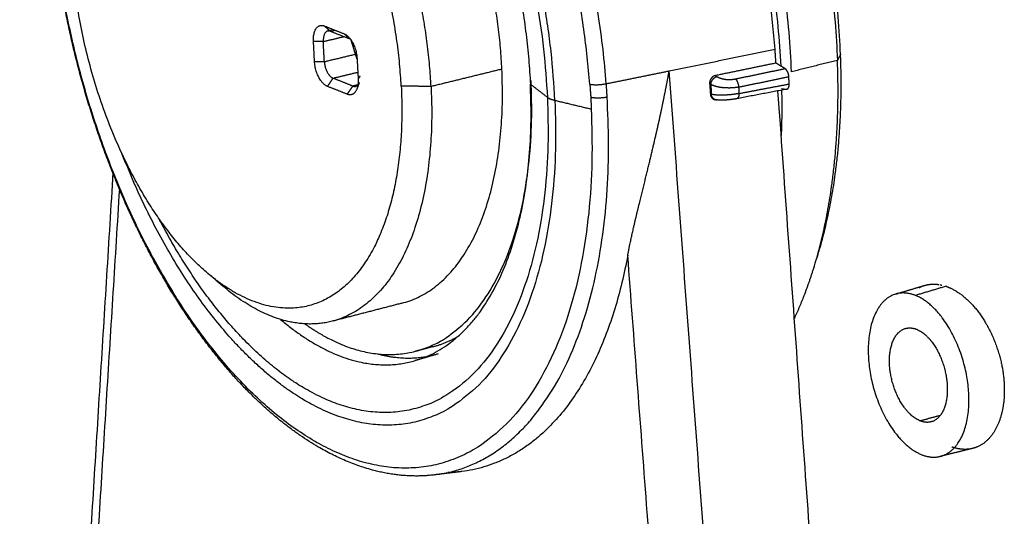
# Model space of a CAD drawing. Header units: millimetres. Extents: x 9946 to 11276, y -4769 to -3439.
# Tile 2 of 100: x 10092 to 10199, y -4258 to -4204. Entities that reach past the tile are written whole.
import ezdxf

# ---------------------------------------------------------------- set-up
doc = ezdxf.new("R2010")
doc.units = ezdxf.units.MM
doc.layers.add('ROXX NEO mini i_Fixture', color=7, linetype='Continuous', true_color=0x000000)

msp = doc.modelspace()

# ---------------------------------------------------------------- linework, layer by layer
at = {"layer": 'ROXX NEO mini i_Fixture', "color": 18, "lineweight": -3, "true_color": 0x000000}
for points, weights, degree in [([(10174.28, -4206.98), (10170.57, -4155.36), (10139.99, -4143.94)], [849.773080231, 616.592051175, 863.845280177], 2), ([(10176.08, -4209.44), (10174.59, -4172.1), (10152.93, -4151.12)], [851.18435833, 697.364614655, 856.600543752], 2), ([(10158.71, -4150.76), (10179.7, -4171.87), (10181.09, -4208.19)], [858.700297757, 705.089401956, 853.73579833], 2), ([(10151.79, -4151.37), (10173.05, -4171.98), (10174.9, -4208.81)], [856.026469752, 700.462797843, 849.010721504], 2), ([(10181.43, -4207.53), (10180.08, -4172.26), (10159.69, -4151.74)], [855.074657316, 706.381592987, 859.904981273], 2), ([(10133.47, -4211), (10132.42, -4190.2), (10120.73, -4177.82)], [848.035901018, 703.633186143, 850.856628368], 2), ([(10112.32, -4231.42), (10098.89, -4220.03), (10097.51, -4196.73)], [873.195156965, 698.815031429, 877.758258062], 2), ([(10123.89, -4206.12), (10123.77, -4203.92), (10125.07, -4204.43)], [855.472620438, 604.572185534, 853.942682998], 2), ([(10125.07, -4204.43), (10125.41, -4204.72), (10125.75, -4205.01)], [853.942682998, 854.181887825, 854.421092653], 2), ([(10125.07, -4204.43), (10126.15, -4204.86), (10127.23, -4205.29)], [853.942682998, 853.066434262, 852.190185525], 2), ([(10125.46, -4204.98), (10125.68, -4204.93), (10125.91, -4204.88)], [764.621967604, 764.721592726, 764.821217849], 2), ([(10125.75, -4205.01), (10126, -4204.95), (10126.24, -4204.89)], [854.421092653, 854.541752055, 854.662411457], 2), ([(10125.46, -4204.98), (10124.91, -4205.12), (10124.96, -4206.14)], [854.683501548, 701.643959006, 855.441050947], 2), ([(10124.96, -4206.14), (10126.1, -4205.86), (10127.23, -4205.59)], [855.441050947, 856.000828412, 856.560605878], 2), ([(10125.75, -4205.01), (10125.6, -4204.95), (10125.46, -4204.98)], [854.421092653, 841.231560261, 854.683501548], 2), ([(10125.75, -4205.01), (10126.83, -4205.44), (10127.92, -4205.86)], [854.421092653, 853.544843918, 852.668595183], 2), ([(10125.93, -4204.97), (10125.95, -4205.03), (10125.97, -4205.09)], [863.214656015, 863.462999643, 863.714888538], 2), ([(10127.23, -4205.29), (10128.54, -4205.8), (10128.65, -4208.01)], [852.190185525, 601.84593928, 851.617126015], 2), ([(10127.88, -4205.84), (10127.56, -4205.56), (10127.23, -4205.29)], [852.644377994, 852.41728176, 852.190185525], 2), ([(10127.52, -4205.52), (10127.55, -4205.51), (10127.59, -4205.5)], [856.704760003, 856.722582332, 856.740404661], 2), ([(10124.96, -4206.14), (10124.43, -4206.13), (10123.89, -4206.12)], [855.441050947, 855.456835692, 855.472620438], 2), ([(10124, -4208.32), (10123.95, -4207.22), (10123.89, -4206.12)], [855.951059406, 855.711839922, 855.472620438], 2), ([(10125.08, -4208.33), (10125.02, -4207.23), (10124.96, -4206.14)], [855.919489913, 855.68027043, 855.441050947], 2), ([(10162.73, -4209.34), (10168.52, -4208.15), (10174.28, -4206.98)], [845.173196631, 847.473138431, 849.773080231], 2), ([(10174.38, -4208.49), (10174.33, -4207.73), (10174.28, -4206.98)], [850.058859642, 849.915969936, 849.773080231], 2), ([(10125.08, -4208.33), (10126.79, -4207.92), (10128.49, -4207.51)], [855.919489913, 856.765354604, 857.611219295], 2), ([(10128.65, -4208.01), (10128.71, -4209.11), (10128.77, -4210.21)], [851.617126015, 851.856345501, 852.095564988], 2), ([(10178.82, -4229.87), (10181.92, -4220.12), (10181.43, -4207.53)], [863.010133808, 834.251187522, 855.074657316], 2), ([(10181.43, -4207.53), (10181.26, -4207.86), (10181.09, -4208.19)], [855.074657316, 854.405227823, 853.73579833], 2), ([(10125.41, -4211.03), (10124.12, -4210.51), (10124, -4208.32)], [855.37799989, 605.587105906, 855.951059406], 2), ([(10124, -4208.32), (10124.54, -4208.32), (10125.08, -4208.33)], [855.951059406, 855.93527466, 855.919489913], 2), ([(10125.08, -4208.33), (10125.16, -4209.8), (10126.02, -4210.14)], [855.919489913, 605.452013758, 855.537450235], 2), ([(10133.55, -4234.71), (10145.53, -4231.62), (10144.46, -4209.15)], [868.492056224, 709.403224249, 851.768352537], 2), ([(10144.46, -4209.15), (10140.6, -4210.1), (10136.73, -4211.05)], [851.768352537, 849.854772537, 847.941192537], 2), ([(10174.38, -4208.49), (10171.08, -4209.17), (10167.76, -4209.86)], [850.058859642, 848.736786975, 847.414714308], 2), ([(10169.95, -4210.22), (10172.66, -4209.65), (10175.37, -4209.09)], [847.19914413, 848.27967594, 849.36020775], 2), ([(10175.37, -4209.09), (10174.88, -4208.79), (10174.38, -4208.49)], [849.36020775, 849.709533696, 850.058859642], 2), ([(10175.79, -4209.97), (10175.78, -4209.76), (10175.67, -4209.43), (10175.5, -4209.18), (10175.37, -4209.09)], [849.217541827, 849.171666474, 849.178697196, 849.267272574, 849.36020775], 3), ([(10181.09, -4208.19), (10178.59, -4208.81), (10176.08, -4209.44)], [853.73579833, 852.46007833, 851.18435833], 2), ([(10178.41, -4231.17), (10181.59, -4221.14), (10181.09, -4208.19)], [861.891704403, 833.023378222, 853.73579833], 2), ([(10126.02, -4210.14), (10125.72, -4210.58), (10125.41, -4211.03)], [855.537450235, 855.457725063, 855.37799989], 2), ([(10126.02, -4210.14), (10127.38, -4209.81), (10128.73, -4209.48)], [855.537450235, 856.208559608, 856.87966898], 2), ([(10128.19, -4211), (10127.1, -4210.57), (10126.02, -4210.14)], [853.784952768, 854.661201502, 855.537450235], 2), ([(10128.77, -4210.21), (10128.8, -4210.84), (10128.63, -4211.3)], [852.095564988, 819.471000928, 852.506800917], 2), ([(10128.98, -4209.88), (10128.87, -4210.05), (10128.77, -4210.21)], [852.764994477, 852.430279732, 852.095564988], 2), ([(10155.86, -4210.74), (10159.3, -4210.04), (10162.73, -4209.34)], [842.461024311, 843.817110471, 845.173196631], 2), ([(10158.2, -4229.48), (10158.35, -4228.67), (10158.69, -4227.06), (10159.22, -4224.81), (10159.74, -4222.7), (10160.23, -4220.71), (10160.69, -4218.83), (10161.12, -4217.01), (10161.52, -4215.27), (10161.88, -4213.63), (10162.2, -4212.07), (10162.49, -4210.6), (10162.65, -4209.74), (10162.73, -4209.34)], [849.431182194, 849.087792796, 848.484338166, 847.777884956, 847.213876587, 846.7581965, 846.382656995, 846.068769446, 845.809030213, 845.595475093, 845.420244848, 845.276897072, 845.204979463, 845.173196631], 3), ([(10179.43, -4434.07), (10171.29, -4324.59), (10162.73, -4209.34)], [889.688749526, 867.430973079, 845.173196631], 2), ([(10167.76, -4209.86), (10167.53, -4209.91), (10167.27, -4210.15), (10167.12, -4210.5), (10167.14, -4210.74)], [847.414714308, 847.324960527, 847.248631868, 847.24091857, 847.287309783], 3), ([(10167.27, -4210.82), (10167.31, -4210.14), (10167.93, -4209.96)], [847.193777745, 606.700337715, 847.294895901], 2), ([(10167.76, -4209.86), (10167.84, -4209.91), (10167.93, -4209.96)], [847.414714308, 847.354805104, 847.294895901], 2), ([(10167.93, -4209.96), (10167.99, -4210), (10168.13, -4210.07), (10168.35, -4210.15), (10168.58, -4210.21), (10168.79, -4210.25), (10168.98, -4210.27), (10169.17, -4210.28), (10169.35, -4210.28), (10169.54, -4210.27), (10169.73, -4210.26), (10169.88, -4210.23), (10169.95, -4210.22)], [847.294895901, 847.249395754, 847.172989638, 847.093686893, 847.045291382, 847.021172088, 847.014902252, 847.021941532, 847.040871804, 847.072918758, 847.121521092, 847.169988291, 847.19914413], 3), ([(10169.95, -4210.22), (10170.27, -4210.48), (10170.3, -4211.11)], [847.19914413, 642.144465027, 847.03020126], 2), ([(10170.3, -4211.11), (10173.05, -4210.54), (10175.79, -4209.97)], [847.03020126, 848.123871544, 849.217541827], 2), ([(10175.82, -4210.77), (10175.8, -4210.37), (10175.79, -4209.97)], [849.389815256, 849.303678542, 849.217541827], 2), ([(10127.58, -4211.89), (10126.5, -4211.46), (10125.41, -4211.03)], [853.625502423, 854.501751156, 855.37799989], 2), ([(10136.73, -4211.05), (10137.86, -4233.6), (10125.93, -4236.68)], [847.941192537, 706.23397563, 864.664896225], 2), ([(10127.58, -4211.89), (10127.88, -4211.45), (10128.19, -4211)], [853.625502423, 853.705227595, 853.784952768], 2), ([(10128.63, -4211.3), (10128.3, -4212.18), (10127.58, -4211.89)], [852.506800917, 745.640218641, 853.625502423], 2), ([(10128.19, -4211), (10128.67, -4211.19), (10128.89, -4210.6)], [853.784952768, 745.949849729, 853.039151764], 2), ([(10128.81, -4210.85), (10128.5, -4210.93), (10128.19, -4211)], [854.094992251, 853.939972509, 853.784952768], 2), ([(10128.89, -4210.6), (10128.8, -4210.83), (10128.72, -4211.07), (10128.63, -4211.3)], [737.748476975, 737.595009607, 737.441542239, 737.288074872], 3), ([(10136.73, -4211.05), (10135.1, -4211.02), (10133.47, -4211)], [847.941192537, 847.988546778, 848.035901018], 2), ([(10134.99, -4240.98), (10148.8, -4236.91), (10147.57, -4210.79)], [867.868757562, 712.436934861, 848.459545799], 2), ([(10149.43, -4212.23), (10148.5, -4211.51), (10147.57, -4210.79)], [845.565388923, 847.012467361, 848.459545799], 2), ([(10154.06, -4210.8), (10154.87, -4210.94), (10155.86, -4210.74)], [842.472596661, 687.53636452, 842.461024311], 2), ([(10154.06, -4210.8), (10154.11, -4211.51), (10154.16, -4212.21)], [842.472596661, 842.527288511, 842.746624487], 2), ([(10155.95, -4212.18), (10155.91, -4211.46), (10155.86, -4210.74)], [842.741204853, 842.51869111, 842.461024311], 2), ([(10167.14, -4210.74), (10167.18, -4211.31), (10167.22, -4211.88)], [847.287309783, 847.394888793, 847.502467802], 2), ([(10167.14, -4210.74), (10167.21, -4210.78), (10167.27, -4210.82)], [847.287309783, 847.240543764, 847.193777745], 2), ([(10167.27, -4210.82), (10167.29, -4211.36), (10167.32, -4211.9)], [847.193777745, 847.309488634, 847.425199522], 2), ([(10170.3, -4211.11), (10170.19, -4211.13), (10169.98, -4211.17), (10169.68, -4211.2), (10169.4, -4211.21), (10169.13, -4211.21), (10168.85, -4211.2), (10168.56, -4211.18), (10168.24, -4211.14), (10167.91, -4211.07), (10167.57, -4210.97), (10167.37, -4210.87), (10167.27, -4210.82)], [847.03020126, 846.986608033, 846.913679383, 846.841442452, 846.794187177, 846.766924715, 846.757800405, 846.769062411, 846.807642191, 846.883450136, 847.005919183, 847.124481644, 847.193777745], 3), ([(10175.54, -4211.34), (10172.84, -4211.86), (10170.14, -4212.37)], [793.441472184, 792.426373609, 791.411275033], 2), ([(10170.3, -4211.11), (10170.32, -4211.46), (10170.33, -4211.81)], [847.03020126, 847.106014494, 847.181827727], 2), ([(10170.33, -4211.81), (10173.08, -4211.29), (10175.82, -4210.77)], [847.181827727, 848.285821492, 849.389815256], 2), ([(10174.99, -4211.28), (10175.22, -4211.31), (10175.46, -4211.35)], [850.235692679, 850.04163677, 849.847580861], 2), ([(10175.46, -4211.35), (10175.49, -4211.35), (10175.52, -4211.35), (10175.54, -4211.35)], [849.847580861, 849.822270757, 849.798160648, 849.775084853], 3), ([(10137.1, -4253.45), (10158.27, -4250.86), (10155.95, -4212.18)], [870.642707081, 684.007292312, 842.741204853], 2), ([(10149.43, -4212.23), (10149.69, -4212.43), (10150.25, -4212.56)], [845.565388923, 821.81394108, 844.900237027], 2), ([(10154.16, -4212.21), (10154.97, -4212.38), (10155.95, -4212.18)], [842.746624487, 687.764568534, 842.741204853], 2), ([(10154.16, -4212.21), (10154.19, -4212.86), (10154.22, -4213.51)], [842.746624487, 842.81100311, 843.016786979], 2), ([(10167.32, -4211.9), (10167.27, -4211.89), (10167.22, -4211.88)], [847.425199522, 847.463833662, 847.502467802], 2), ([(10170.33, -4211.81), (10170.13, -4211.85), (10169.7, -4211.92), (10169.03, -4211.98), (10168.4, -4212), (10167.81, -4211.98), (10167.46, -4211.93), (10167.32, -4211.9)], [847.181827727, 847.10024772, 846.97542869, 846.909035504, 846.956364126, 847.112937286, 847.306618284, 847.425199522], 3), ([(10167.84, -4212.5), (10167.39, -4212.44), (10167.32, -4211.9)], [847.742496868, 688.459043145, 847.425199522], 2), ([(10170.11, -4212.38), (10170.07, -4212.39), (10170.04, -4212.38)], [847.587409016, 843.777634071, 847.666118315], 2), ([(10170.33, -4211.81), (10170.35, -4212.33), (10170.11, -4212.38)], [847.181827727, 692.120514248, 847.587409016], 2), ([(10190.33, -4430.74), (10182.66, -4323.88), (10174.6, -4211.52)], [894.303804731, 872.468590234, 850.633375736], 2), ([(10174.99, -4211.43), (10175.05, -4213.94), (10174.95, -4216.38)], [840.374747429, 830.088462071, 821.807782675], 2), ([(10150.25, -4212.56), (10152.23, -4213.03), (10154.22, -4213.51)], [844.900237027, 843.958512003, 843.016786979], 2), ([(10167.84, -4212.5), (10167.87, -4212.5), (10167.91, -4212.49), (10167.95, -4212.48)], [847.86486879, 847.879493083, 847.894550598, 847.910097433], 3), ([(10102.2, -4220.8), (10102.19, -4220.89), (10102.18, -4220.98)], [901.774436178, 901.806120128, 901.837804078], 2), ([(10102.7, -4222.25), (10097.43, -4307), (10092.49, -4386.35)], [899.500173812, 930.174081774, 960.847989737], 2), ([(10158.2, -4229.48), (10154.16, -4251.36), (10140.08, -4253.09)], [849.431182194, 770.988304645, 872.131186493], 2), ([(10173.66, -4433.77), (10166.11, -4334.02), (10158.2, -4229.48)], [890.098562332, 869.764872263, 849.431182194], 2), ([(10107.43, -4231.61), (10107.42, -4231.7), (10107.42, -4231.79)], [919.02843366, 919.060790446, 919.093147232], 2), ([(10114.02, -4232.87), (10113.46, -4232.39), (10112.89, -4231.9), (10112.32, -4231.42)], [801.73613931, 801.221300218, 800.706461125, 800.191622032], 3), ([(10176.39, -4236.38), (10177.53, -4233.95), (10178.41, -4231.17)], [848.648995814, 853.263423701, 861.891704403], 2), ([(10187.44, -4233.71), (10188.49, -4233.4), (10189.54, -4233.08), (10190.59, -4232.77)], [758.609576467, 759.090470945, 759.571365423, 760.0522599], 3), ([(10192.95, -4232.86), (10191.27, -4233.36), (10189.6, -4233.86)], [857.578023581, 856.727527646, 855.877031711], 2), ([(10192.31, -4232.69), (10192.32, -4232.7), (10192.36, -4232.7), (10192.42, -4232.72), (10192.47, -4232.73), (10192.5, -4232.73)], [858.0182906, 858.005610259, 857.979246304, 857.935750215, 857.903125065, 857.885413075], 3), ([(10125.93, -4236.68), (10120.25, -4238.15), (10114.02, -4232.87)], [864.664896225, 826.76224623, 874.880584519], 2), ([(10189.6, -4233.86), (10188.46, -4233.41), (10187.44, -4233.71)], [855.877031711, 838.870004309, 857.709037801], 2), ([(10109.18, -4234.7), (10109.19, -4234.6), (10109.19, -4234.5)], [918.163998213, 918.129311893, 918.094625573], 2), ([(10133.55, -4234.71), (10129.75, -4235.69), (10125.93, -4236.68)], [772.520829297, 770.818706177, 769.116583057], 2), ([(10109.86, -4235.74), (10109.87, -4235.64), (10109.87, -4235.55)], [917.783236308, 917.748394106, 917.713551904], 2), ([(10120.3, -4236.48), (10128, -4243.04), (10134.99, -4240.98)], [833.883414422, 805.414942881, 867.868757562], 2), ([(10188.54, -4237.46), (10189.1, -4237.31), (10189.74, -4237.56)], [857.707082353, 840.4694634, 856.690377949], 2), ([(10136.93, -4239.46), (10138.35, -4239.09), (10139.66, -4238.34)], [869.480403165, 849.914301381, 834.855673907], 2), ([(10130.88, -4240.24), (10133.66, -4240.98), (10136.25, -4240.53)], [830.481619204, 837.895614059, 858.030597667], 2), ([(10137.51, -4240.24), (10136.25, -4240.61), (10134.99, -4240.98)], [769.785690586, 769.217340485, 768.648990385], 2), ([(10136.93, -4239.46), (10135.99, -4239.71), (10135.04, -4239.95)], [772.64368427, 772.218569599, 771.793454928], 2), ([(10190.1, -4247.55), (10191.22, -4247.24), (10192.34, -4246.94)], [858.891197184, 859.467899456, 860.044601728], 2), ([(10191.33, -4247.66), (10190.75, -4247.82), (10190.1, -4247.55)], [857.849008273, 840.846533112, 858.891197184], 2), ([(10195.84, -4250.57), (10194.66, -4250.86), (10193.48, -4251.15), (10192.3, -4251.44)], [763.110746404, 762.574238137, 762.03772987, 761.501221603], 3), ([(10190.24, -4251.23), (10191.32, -4251.68), (10192.3, -4251.44)], [859.704543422, 842.486762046, 857.955858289], 2), ([(10140.08, -4253.09), (10139.09, -4253.21), (10138.1, -4253.33), (10137.1, -4253.45)], [785.697659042, 785.250671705, 784.803684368, 784.356697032], 3), ([(10140.08, -4253.09), (10139.34, -4253.18), (10138.57, -4253.2)], [872.131186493, 864.480205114, 857.492183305], 2)]:
    msp.add_rational_spline(points, weights, degree=degree, dxfattribs=at)
for points, weights, degree, knots in [([(10155.86, -4210.74), (10153.77, -4183.29), (10139.38, -4163.69), (10125.24, -4144.43), (10111.36, -4149.47)], [842.461024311, 744.866256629, 844.939639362, 758.382868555, 866.508700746], 2, [-109.257502, -109.257502, -109.257502, -75.700039, -75.700039, -42.142575, -42.142575, -42.142575]), ([(10154.06, -4210.8), (10150.15, -4159.61), (10120.48, -4150.72), (10092.42, -4142.32), (10095.31, -4190.45)], [842.472596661, 596.662127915, 856.870262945, 630.893541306, 891.512652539], 2, [-106.858227, -106.858227, -106.858227, -53.429113, -53.429113, 0, 0, 0]), ([(10150.25, -4212.56), (10148.07, -4165.77), (10120.56, -4156.16), (10094.42, -4147.03), (10097.09, -4191.73)], [844.900237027, 590.39179527, 856.830202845, 621.349098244, 888.680474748], 2, [-98.102619, -98.102619, -98.102619, -49.05131, -49.05131, 0, 0, 0]), ([(10097.74, -4188.13), (10097.46, -4149.41), (10120.66, -4157.54), (10147.32, -4166.88), (10149.43, -4212.23)], [856.077306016, 636.136429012, 857.138694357, 591.072684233, 845.565388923], 2, [3.030464, 3.030464, 3.030464, 47.584863, 47.584863, 95.169726, 95.169726, 95.169726]), ([(10115.38, -4161.59), (10126.19, -4159.62), (10136.34, -4175.03), (10146.62, -4190.62), (10147.57, -4210.79)], [864.694305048, 762.699168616, 849.213608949, 753.606822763, 848.459545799], 2, [34.290347, 34.290347, 34.290347, 59.482422, 59.482422, 84.674498, 84.674498, 84.674498]), ([(10144.46, -4209.15), (10143.64, -4192.01), (10134.86, -4178.87), (10126.17, -4165.87), (10117.03, -4167.86)], [851.768352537, 755.056122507, 852.496013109, 762.945220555, 865.81611493], 2, [-71.314153, -71.314153, -71.314153, -49.852106, -49.852106, -28.390059, -28.390059, -28.390059]), ([(10136.73, -4211.05), (10135.88, -4193.83), (10127.1, -4180.63), (10118.41, -4167.56), (10109.32, -4169.53)], [847.941192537, 751.648696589, 848.66885311, 759.537794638, 861.988954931], 2, [-71.314153, -71.314153, -71.314153, -49.852106, -49.852106, -28.390059, -28.390059, -28.390059]), ([(10137.08, -4253.46), (10134.12, -4253.82), (10131.03, -4253.36), (10127.94, -4252.13), (10119.87, -4248.93), (10112.12, -4240.73), (10106.1, -4229.41), (10100.13, -4218.18), (10096.27, -4204.64), (10095.31, -4191.57), (10095.28, -4191.15), (10095.25, -4190.74), (10095.22, -4190.32)], [870.661293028, 873.238365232, 875.761136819, 878.169785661, 884.519640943, 889.665136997, 892.287931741, 894.905481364, 894.825170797, 892.077595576, 891.990368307, 891.900657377, 891.808502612], 3, [2.679049, 2.679049, 2.679049, 2.679049, 13.245178, 13.245178, 13.245178, 41.465321, 41.465321, 41.465321, 69.55963, 69.55963, 69.55963, 70.450997, 70.450997, 70.450997, 70.450997]), ([(10154.22, -4213.51), (10156.53, -4264.17), (10126.56, -4251.07), (10098.21, -4238.68), (10095.31, -4190.45)], [843.016786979, 603.904377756, 878.29769418, 638.196133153, 891.512652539], 2, [-108.669383, -108.669383, -108.669383, -54.334692, -54.334692, 0, 0, 0]), ([(10128.64, -4208.01), (10128.5, -4207.59), (10128.37, -4207.16), (10128.24, -4206.74), (10128.16, -4206.49), (10128.08, -4206.24), (10128.01, -4205.99)], [908.52984417, 908.548328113, 908.563681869, 908.575889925, 908.583015, 908.589068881, 908.59404903], 3, [37.377106, 37.377106, 37.377106, 37.377106, 38.305137, 38.305137, 38.305137, 38.846866, 38.846866, 38.846866, 38.846866]), ([(10133.47, -4211), (10134.25, -4226.31), (10127.57, -4232.61), (10121.01, -4238.8), (10112.32, -4231.42)], [848.035901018, 764.152663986, 859.164564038, 778.167870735, 873.195156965], 2, [-66.601764, -66.601764, -66.601764, -47.243192, -47.243192, -27.884619, -27.884619, -27.884619]), ([(10122.95, -4236.97), (10124.86, -4238.31), (10126.76, -4239.13), (10149.45, -4248.79), (10147.65, -4210.4)], [825.690184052, 847.446793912, 876.069659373, 606.438383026, 849.244756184], 2, [36.456985, 36.456985, 36.456985, 41.311943, 41.311943, 82.623887, 82.623887, 82.623887]), ([(10175.54, -4211.35), (10175.62, -4211.33), (10175.76, -4211.21), (10175.83, -4210.98), (10175.82, -4210.77)], [849.775084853, 849.701065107, 849.554552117, 849.435690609, 849.389815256], 3, [0.0876065, 0.0876065, 0.0876065, 0.0876065, 0.3686199, 0.7372397, 0.7372397, 0.7372397, 0.7372397]), ([(10149.43, -4212.23), (10151.5, -4256.55), (10125.33, -4245.24), (10114.96, -4240.76), (10106.99, -4225.42)], [845.565388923, 604.737356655, 876.463459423, 756.644650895, 758.469352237], 2, [0, 0, 0, 47.584863, 47.584863, 71.174834, 71.174834, 71.174834]), ([(10167.22, -4211.88), (10167.24, -4212.13), (10167.4, -4212.35), (10167.63, -4212.48), (10167.74, -4212.49)], [847.502467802, 847.548498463, 847.651878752, 847.770377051, 847.82272464], 3, [0, 0, 0, 0, 0.4030287, 0.6673055, 0.6673055, 0.6673055, 0.6673055]), ([(10170.11, -4212.38), (10169.96, -4212.41), (10169.8, -4212.43), (10169.64, -4212.46), (10169.48, -4212.48), (10169.32, -4212.49), (10169.16, -4212.51), (10169, -4212.52), (10168.85, -4212.53), (10168.7, -4212.54), (10168.55, -4212.54), (10168.4, -4212.54), (10168.26, -4212.54), (10168.11, -4212.53), (10167.97, -4212.52), (10167.84, -4212.5)], [847.587413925, 847.532866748, 847.489766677, 847.460336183, 847.431918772, 847.416347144, 847.414035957, 847.411767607, 847.42231418, 847.444751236, 847.468239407, 847.504571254, 847.551544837, 847.604881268, 847.669800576, 847.742513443], 3, [0.255542, 0.255542, 0.255542, 0.255542, 0.575594, 0.575594, 0.575594, 0.884552, 0.884552, 0.884552, 1.187702, 1.187702, 1.187702, 1.504267, 1.504267, 1.504267, 1.859882, 1.859882, 1.859882, 1.859882]), ([(10150.25, -4212.56), (10152.37, -4258.26), (10125.38, -4246.57), (10111.71, -4240.64), (10103.02, -4218.46)], [844.900237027, 604.477578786, 876.75050893, 729.333867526, 766.479184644], 2, [-98.102619, -98.102619, -98.102619, -49.05131, -49.05131, -19.08649, -19.08649, -19.08649]), ([(10190.02, -4233), (10190.04, -4232.99), (10190.12, -4232.95), (10190.26, -4232.88), (10190.42, -4232.82), (10190.54, -4232.78), (10190.59, -4232.77)], [859.827398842, 859.80610711, 859.737213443, 859.615858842, 859.474306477, 859.379596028, 859.340183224], 3, [-1.2622016, -1.2622016, -1.2622016, -1.2622016, -1.1941654, -1.0448947, -0.895624, -0.794593, -0.794593, -0.794593, -0.794593]), ([(10190.59, -4232.77), (10190.61, -4232.76), (10190.67, -4232.75), (10190.77, -4232.72), (10190.88, -4232.69), (10191.01, -4232.67), (10191.15, -4232.65), (10191.28, -4232.64), (10191.39, -4232.63), (10191.47, -4232.63), (10191.57, -4232.62), (10191.67, -4232.63), (10191.78, -4232.63), (10191.88, -4232.64), (10191.97, -4232.64), (10192.04, -4232.65), (10192.12, -4232.66), (10192.18, -4232.67), (10192.21, -4232.68)], [859.340183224, 859.321364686, 859.272742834, 859.191544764, 859.094591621, 858.991837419, 858.882041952, 858.783226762, 858.698425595, 858.631450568, 858.560470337, 858.484618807, 858.402653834, 858.327719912, 858.26221509, 858.209672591, 858.152847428, 858.111241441, 858.089136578], 3, [-0.794593, -0.794593, -0.794593, -0.794593, -0.7463534, -0.671718, -0.5970827, -0.5224474, -0.447812, -0.3731767, -0.335859, -0.2985413, -0.2612237, -0.223906, -0.1865883, -0.1492707, -0.1306118, -0.111953, -0.0932942, -0.0746353, -0.0746353, -0.0746353, -0.0746353]), ([(10192.95, -4232.86), (10193.65, -4233.11), (10195.2, -4234.01), (10197.43, -4236.77), (10198.93, -4240.43), (10199.43, -4243.83), (10199.15, -4246.95), (10197.89, -4249.58), (10196.54, -4250.4), (10195.84, -4250.57)], [857.578023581, 857.102884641, 856.159224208, 855.166061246, 854.937854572, 855.396430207, 856.371651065, 857.972128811, 859.197937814, 859.769250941], 3, [-19.463324, -19.463324, -19.463324, -19.463324, -17.030408, -14.597493, -12.164577, -9.731662, -7.298746, -4.865831, -2.519127, -2.519127, -2.519127, -2.519127]), ([(10187.44, -4233.71), (10183.48, -4234.9), (10184.64, -4242.16), (10185.8, -4249.4), (10190.24, -4251.23)], [857.709037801, 668.189115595, 862.297942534, 669.475477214, 859.704543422], 2, [2.455906, 2.455906, 2.455906, 10.652731, 10.652731, 18.849556, 18.849556, 18.849556]), ([(10192.3, -4251.44), (10196.4, -4250.44), (10195.27, -4243.06), (10194.13, -4235.66), (10189.6, -4233.86)], [857.955858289, 660.084790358, 853.293006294, 658.739768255, 855.877031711], 2, [2.347678, 2.347678, 2.347678, 10.598617, 10.598617, 18.849556, 18.849556, 18.849556]), ([(10190.1, -4247.55), (10187.53, -4246.5), (10186.87, -4242.29), (10186.22, -4238.09), (10188.54, -4237.46)], [858.891197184, 665.846349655, 860.378292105, 665.08087828, 857.707082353], 2, [0, 0, 0, 4.737008, 4.737008, 9.474015, 9.474015, 9.474015]), ([(10189.74, -4237.56), (10192.32, -4238.6), (10192.98, -4242.81), (10193.64, -4247.02), (10191.33, -4247.66)], [856.690377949, 662.383359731, 855.200416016, 663.13088933, 857.849008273], 2, [0, 0, 0, 4.720457, 4.720457, 9.440913, 9.440913, 9.440913]), ([(10195.84, -4250.57), (10195.81, -4250.58), (10195.06, -4250.75), (10194.28, -4250.66), (10193.57, -4250.41)], [859.769250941, 859.790239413, 860.402325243, 860.976244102, 861.450672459], 3, [-2.519127, -2.519127, -2.519127, -2.519127, -2.432915, 0, 0, 0, 0])]:
    msp.add_rational_spline(points, weights, degree=degree, knots=knots, dxfattribs=at)
at = {"layer": 'ROXX NEO mini i_Fixture', "color": 18, "true_color": 0x000000}
msp.add_rational_spline([(10091.82, -4385.39), (10096.76, -4305.63), (10102.04, -4220.4)], [828.42420733, 801.854474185, 775.284741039], degree=2, dxfattribs=at)
msp.add_rational_spline([(10091.82, -4385.39), (10096.76, -4305.63), (10102.04, -4220.4)], [828.42420733, 801.854474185, 775.284741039], degree=2, dxfattribs=at)

doc.saveas('drawing.dxf')
